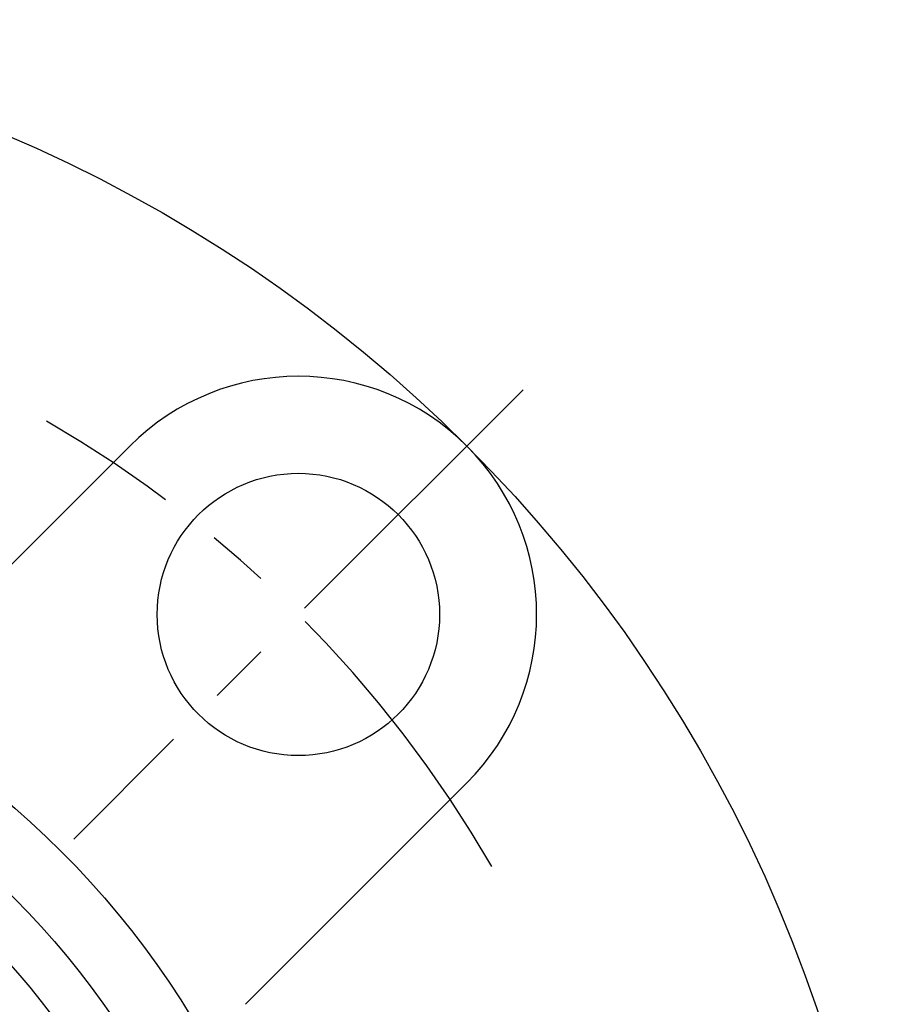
# Model space of a CAD drawing. Extents: x -93 to 218, y -92 to 218.
# Tile 9 of 11: x 33 to 82, y 27 to 82. Entities that reach past the tile are written whole.
import ezdxf

# ---------------------------------------------------------------- set-up
doc = ezdxf.new("R2010")
doc.units = 0
doc.header["$LTSCALE"] = 14
doc.linetypes.add('CENTER', pattern=[2, 1.25, -0.25, 0.25, -0.25])
doc.layers.get('0').update_dxf_attribs({"linetype": 'CONTINUOUS'})
doc.layers.add('CENTER', color=1, linetype='CENTER')

msp = doc.modelspace()

# ---------------------------------------------------------------- linework, layer by layer
for p, q in [((39.244, 58.336), (26.695, 45.786)), ((58.336, 39.244), (45.786, 26.695))]:
    msp.add_line(p, q)
for centre, radius in [((0, 0), 82.5), ((48.79, 48.79), 8), ((0, 0), 50), ((0, 0), 46.241), ((0, 0), 43.5)]:
    msp.add_circle(centre, radius)
msp.add_arc((48.79, 48.79), 13.5, 315, 135)
at = {"layer": 'CENTER'}
msp.add_line((61.518, 61.518), (36.062, 36.062), dxfattribs=at)
msp.add_arc((0, 0), 69, 30.01057, 59.98943, dxfattribs=at)

doc.saveas('drawing.dxf')
